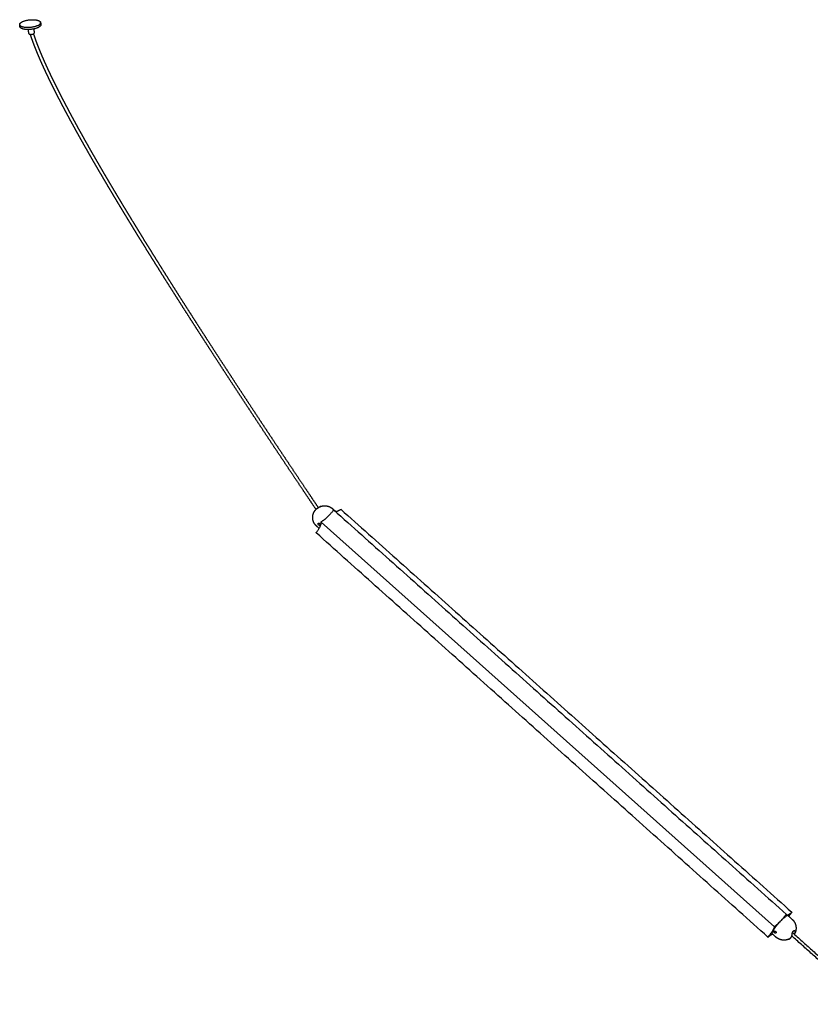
# Model space of a CAD drawing. Header units: millimetres. Extents: x 2945 to 7288, y 1104 to 2933.
# Tile 10 of 12: x 5694 to 6124, y 2398 to 2933. Entities that reach past the tile are written whole.
import ezdxf

# ---------------------------------------------------------------- set-up
doc = ezdxf.new("R2010")
doc.units = ezdxf.units.MM
doc.layers.add('Layer 01', color=7, linetype='Continuous')
doc.layers.add('Make2D$Visible$Curvas', color=7, linetype='Continuous')

msp = doc.modelspace()

# ---------------------------------------------------------------- linework, layer by layer
at = {"layer": 'Layer 01'}
msp.add_line((5857.64, 2659.99), (6104.12, 2439.86), dxfattribs=at)
at = {"layer": 'Make2D$Visible$Curvas', "color": 7, "lineweight": -3}
for points, weights, degree, knots in [([(5693.71, 2930.47), (5693.58, 2931.36), (5695.27, 2932.16), (5699.18, 2934.01), (5703.3, 2932.94), (5704.96, 2932.51), (5705.08, 2931.69)], [3681.97431059, 3662.80369797, 4319.48684161, 3059.50915529, 4322.57746777, 3705.9924066, 3685.8420139], 2, [-38.547654, -38.547654, -38.547654, -30.630528, -30.630528, -15.315264, -15.315264, -7.874072, -7.874072, -7.874072]), ([(5703.54, 2930.01), (5699.62, 2928.14), (5695.48, 2929.22), (5694.12, 2929.57), (5693.79, 2930.22)], [4311.04309392, 3043.19708736, 4307.95246777, 3793.72055545, 3701.55600591], 2, [-61.261057, -61.261057, -61.261057, -45.945793, -45.945793, -39.689284, -39.689284, -39.689284]), ([(5703.69, 2928.95), (5699.78, 2927.08), (5695.64, 2928.16), (5693.99, 2928.59), (5693.87, 2929.41)], [4312.04309392, 3043.90419414, 4308.95246777, 3700.74675931, 3682.82803215], 2, [-61.261057, -61.261057, -61.261057, -45.945793, -45.945793, -38.547654, -38.547654, -38.547654]), ([(5698.72, 2925.65), (5698.78, 2925.3), (5699.68, 2925.26), (5700.58, 2925.21), (5701.24, 2925.53)], [4319.64972517, 3606.2405027, 4318.11489119, 3605.96072567, 4319.18243601], 2, [2.029344, 2.029344, 2.029344, 4.941663, 4.941663, 7.853982, 7.853982, 7.853982]), ([(5854.86, 2666.91), (5852.53, 2670.36), (5850.21, 2673.81), (5847.89, 2677.27), (5845.12, 2681.39), (5842.35, 2685.52), (5839.59, 2689.65), (5836.89, 2693.68), (5834.2, 2697.72), (5831.51, 2701.76), (5828.89, 2705.69), (5826.28, 2709.63), (5823.67, 2713.58), (5821.13, 2717.41), (5818.59, 2721.26), (5816.05, 2725.11), (5813.59, 2728.85), (5811.13, 2732.6), (5808.67, 2736.35), (5806.28, 2740), (5803.9, 2743.65), (5801.51, 2747.31), (5799.2, 2750.86), (5796.9, 2754.42), (5794.59, 2757.98), (5792.36, 2761.43), (5790.13, 2764.89), (5787.9, 2768.36), (5785.75, 2771.72), (5783.59, 2775.08), (5781.45, 2778.45), (5779.37, 2781.71), (5777.29, 2784.98), (5775.22, 2788.25), (5773.22, 2791.41), (5771.23, 2794.58), (5769.23, 2797.76), (5767.31, 2800.82), (5765.39, 2803.89), (5763.48, 2806.97), (5761.63, 2809.94), (5759.79, 2812.91), (5757.96, 2815.89), (5756.19, 2818.76), (5754.43, 2821.64), (5752.68, 2824.52), (5751.83, 2825.91), (5750.99, 2827.29), (5750.15, 2828.68), (5749.31, 2830.07), (5748.47, 2831.46), (5747.63, 2832.85), (5746.82, 2834.19), (5746.02, 2835.53), (5745.22, 2836.87), (5744.42, 2838.21), (5743.62, 2839.55), (5742.82, 2840.89), (5742.05, 2842.18), (5741.29, 2843.47), (5740.53, 2844.76), (5739.77, 2846.05), (5739, 2847.34), (5738.25, 2848.63), (5737.52, 2849.87), (5736.8, 2851.11), (5736.07, 2852.35), (5735.35, 2853.59), (5734.63, 2854.84), (5733.91, 2856.08), (5733.22, 2857.27), (5732.54, 2858.46), (5731.86, 2859.65), (5731.17, 2860.84), (5730.49, 2862.04), (5729.81, 2863.23), (5729.17, 2864.37), (5728.52, 2865.51), (5727.88, 2866.65), (5727.24, 2867.79), (5726.59, 2868.94), (5725.96, 2870.08), (5725.35, 2871.17), (5724.74, 2872.26), (5724.14, 2873.35), (5723.54, 2874.44), (5722.94, 2875.54), (5722.34, 2876.63), (5721.77, 2877.67), (5721.2, 2878.71), (5720.64, 2879.75), (5720.08, 2880.8), (5719.52, 2881.84), (5718.96, 2882.89), (5718.69, 2883.39), (5718.42, 2883.89), (5718.16, 2884.39), (5717.89, 2884.89), (5717.62, 2885.4), (5717.36, 2885.9), (5717.1, 2886.39), (5716.84, 2886.88), (5716.59, 2887.37), (5716.33, 2887.86), (5716.08, 2888.35), (5715.82, 2888.84), (5715.57, 2889.32), (5715.32, 2889.79), (5715.08, 2890.27), (5714.83, 2890.75), (5714.59, 2891.23), (5714.34, 2891.7), (5713.87, 2892.63), (5713.39, 2893.56), (5712.92, 2894.49), (5712.69, 2894.95), (5712.47, 2895.4), (5712.24, 2895.85), (5712.01, 2896.3), (5711.79, 2896.75), (5711.56, 2897.21), (5711.35, 2897.65), (5711.13, 2898.09), (5710.91, 2898.53), (5710.7, 2898.97), (5710.48, 2899.41), (5710.27, 2899.85), (5710.06, 2900.27), (5709.85, 2900.7), (5709.64, 2901.13), (5709.44, 2901.55), (5709.23, 2901.98), (5709.03, 2902.41), (5708.83, 2902.82), (5708.63, 2903.24), (5708.44, 2903.65), (5708.24, 2904.07), (5708.05, 2904.48), (5707.85, 2904.9), (5707.66, 2905.3), (5707.48, 2905.7), (5707.29, 2906.1), (5707.1, 2906.51), (5706.92, 2906.91), (5706.73, 2907.31), (5706.56, 2907.7), (5706.38, 2908.1), (5706.2, 2908.49), (5706.02, 2908.88), (5705.85, 2909.26), (5705.68, 2909.65), (5705.51, 2910.03), (5705.34, 2910.41), (5705.17, 2910.79), (5705.01, 2911.16), (5704.85, 2911.54), (5704.68, 2911.91), (5704.52, 2912.28), (5704.37, 2912.65), (5704.21, 2913.02), (5704.05, 2913.38), (5703.9, 2913.74), (5703.75, 2914.1), (5703.6, 2914.45), (5703.45, 2914.81), (5703.3, 2915.17), (5703.16, 2915.51), (5703.02, 2915.86), (5702.87, 2916.21), (5702.74, 2916.55), (5702.6, 2916.9), (5702.46, 2917.24), (5702.33, 2917.58), (5702.19, 2917.91), (5702.06, 2918.25), (5701.93, 2918.58), (5701.8, 2918.91), (5701.68, 2919.24), (5701.55, 2919.56), (5701.43, 2919.89), (5701.31, 2920.21), (5701.19, 2920.53), (5701.07, 2920.84), (5700.96, 2921.16), (5700.84, 2921.47), (5700.73, 2921.78), (5700.62, 2922.1), (5700.51, 2922.4), (5700.4, 2922.71), (5700.29, 2923.01), (5700.19, 2923.31), (5700.09, 2923.61), (5699.99, 2923.91), (5699.89, 2924.2), (5699.79, 2924.49), (5699.69, 2924.78), (5699.64, 2924.95), (5699.59, 2925.11), (5699.54, 2925.27)], [4411.00128956, 4410.11384553, 4409.22032479, 4408.32034839, 4407.24668064, 4406.16381821, 4405.07104097, 4404.00648389, 4402.93250315, 4401.84834045, 4400.79282842, 4399.72765843, 4398.65203109, 4397.60562503, 4396.54929843, 4395.48221057, 4394.44497639, 4393.39756273, 4392.33908151, 4391.31091864, 4390.27229931, 4389.22228483, 4388.20329314, 4387.1735451, 4386.13204885, 4385.1221891, 4384.10126736, 4383.06823039, 4382.06754767, 4381.05546525, 4380.03086705, 4379.03942771, 4378.03624441, 4377.02013001, 4376.03785489, 4375.04346859, 4374.03570612, 4373.06268937, 4372.07716102, 4371.0777729, 4370.11403267, 4369.13736503, 4368.14632796, 4367.19189297, 4366.22408188, 4365.24134809, 4364.76878416, 4364.29276472, 4363.81308599, 4363.33334865, 4362.84993566, 4362.36263215, 4361.89480114, 4361.42337654, 4360.94814597, 4360.47283698, 4359.99371974, 4359.51055988, 4359.0473706, 4358.58045223, 4358.10957696, 4357.6386635, 4357.16378151, 4356.68467801, 4356.22622602, 4355.76389673, 4355.29744481, 4354.83093893, 4354.3603031, 4353.88526341, 4353.43150287, 4352.9737071, 4352.51161081, 4352.04952026, 4351.58311237, 4351.11209049, 4350.66314434, 4350.20999295, 4349.75234952, 4349.29466171, 4348.83246972, 4348.36545111, 4347.92123001, 4347.47262083, 4347.01931191, 4346.56602049, 4346.10800251, 4345.64490812, 4345.20555271, 4344.76161567, 4344.3127582, 4343.86379982, 4343.40988861, 4342.95064088, 4342.73030249, 4342.50873071, 4342.28587824, 4342.06299663, 4341.83883068, 4341.61333097, 4341.39415403, 4341.17370998, 4340.9519505, 4340.73018661, 4340.50710845, 4340.28266414, 4340.06460859, 4339.84525812, 4339.62456167, 4339.40387586, 4339.18183614, 4338.95838978, 4338.52460957, 4338.08551158, 4337.64065742, 4337.42495334, 4337.20788421, 4336.98939372, 4336.77090977, 4336.55100239, 4336.32961303, 4336.11504991, 4335.89909257, 4335.6816831, 4335.46423355, 4335.24531843, 4335.02487619, 4334.81150888, 4334.5967036, 4334.38040066, 4334.16404649, 4333.94619559, 4333.7267829, 4333.51450755, 4333.30075514, 4333.08546334, 4332.87023492, 4332.65345471, 4332.43505621, 4332.22399141, 4332.01142333, 4331.79728572, 4331.58301069, 4331.36714299, 4331.14961288, 4330.93788459, 4330.72455949, 4330.50956946, 4330.29838225, 4330.08560422, 4329.8711622, 4329.6603946, 4329.44799575, 4329.23389538, 4329.02383856, 4328.81212268, 4328.5986737, 4328.38911697, 4328.1778888, 4327.96491461, 4327.75595923, 4327.54530451, 4327.3328746, 4327.12443108, 4326.91426709, 4326.70230624, 4326.49442598, 4326.28480255, 4326.07335794, 4325.86595231, 4325.6567787, 4325.44575804, 4325.23898305, 4325.03039816, 4324.81992546, 4324.61380965, 4324.40587431, 4324.1960382, 4323.99037015, 4323.78286905, 4323.57345414, 4323.36830372, 4323.16127822, 4322.95229898, 4322.74777543, 4322.54135328, 4322.33295209, 4322.12893093, 4321.92300081, 4321.71508105, 4321.51151688, 4321.30601112, 4321.09848625, 4320.89553866, 4320.69061028, 4320.48362534, 4320.37031146, 4320.25637633, 4320.14180686], 3, [4.980111, 4.980111, 4.980111, 4.980111, 27.237945, 27.237945, 27.237945, 53.791387, 53.791387, 53.791387, 79.65902, 79.65902, 79.65902, 104.842874, 104.842874, 104.842874, 129.34248, 129.34248, 129.34248, 153.156668, 153.156668, 153.156668, 176.288557, 176.288557, 176.288557, 198.736856, 198.736856, 198.736856, 220.503072, 220.503072, 220.503072, 241.587427, 241.587427, 241.587427, 261.98933, 261.98933, 261.98933, 281.711527, 281.711527, 281.711527, 300.753507, 300.753507, 300.753507, 319.116075, 319.116075, 319.116075, 336.800242, 336.800242, 336.800242, 345.303725, 345.303725, 345.303725, 353.808173, 353.808173, 353.808173, 361.972826, 361.972826, 361.972826, 370.13872, 370.13872, 370.13872, 377.966942, 377.966942, 377.966942, 385.795736, 385.795736, 385.795736, 393.287031, 393.287031, 393.287031, 400.779062, 400.779062, 400.779062, 407.93535, 407.93535, 407.93535, 415.09151, 415.09151, 415.09151, 421.912236, 421.912236, 421.912236, 428.733456, 428.733456, 428.733456, 435.221499, 435.221499, 435.221499, 441.709227, 441.709227, 441.709227, 447.864237, 447.864237, 447.864237, 454.020425, 454.020425, 454.020425, 456.973962, 456.973962, 456.973962, 459.92784, 459.92784, 459.92784, 462.798886, 462.798886, 462.798886, 465.669949, 465.669949, 465.669949, 468.459198, 468.459198, 468.459198, 471.248283, 471.248283, 471.248283, 476.662712, 476.662712, 476.662712, 479.287997, 479.287997, 479.287997, 481.91318, 481.91318, 481.91318, 484.457306, 484.457306, 484.457306, 487.001821, 487.001821, 487.001821, 489.464666, 489.464666, 489.464666, 491.927985, 491.927985, 491.927985, 494.311062, 494.311062, 494.311062, 496.693462, 496.693462, 496.693462, 498.995741, 498.995741, 498.995741, 501.299329, 501.299329, 501.299329, 503.541552, 503.541552, 503.541552, 505.744012, 505.744012, 505.744012, 507.908511, 507.908511, 507.908511, 510.032117, 510.032117, 510.032117, 512.116943, 512.116943, 512.116943, 514.162302, 514.162302, 514.162302, 516.169156, 516.169156, 516.169156, 518.137203, 518.137203, 518.137203, 520.067457, 520.067457, 520.067457, 521.958827, 521.958827, 521.958827, 523.811028, 523.811028, 523.811028, 525.626197, 525.626197, 525.626197, 527.404175, 527.404175, 527.404175, 529.144142, 529.144142, 529.144142, 530.847317, 530.847317, 530.847317, 532.514514, 532.514514, 532.514514, 534.144806, 534.144806, 534.144806, 535.037204, 535.037204, 535.037204, 535.037204]), ([(5701.17, 2925.5), (5701.2, 2925.41), (5701.23, 2925.32), (5701.26, 2925.22), (5701.36, 2924.94), (5701.45, 2924.65), (5701.55, 2924.36), (5701.65, 2924.07), (5701.75, 2923.77), (5701.85, 2923.48), (5701.96, 2923.18), (5702.06, 2922.88), (5702.17, 2922.58), (5702.28, 2922.27), (5702.39, 2921.96), (5702.5, 2921.66), (5702.62, 2921.34), (5702.73, 2921.03), (5702.85, 2920.71), (5702.97, 2920.39), (5703.09, 2920.07), (5703.22, 2919.75), (5703.34, 2919.43), (5703.47, 2919.1), (5703.6, 2918.77), (5703.73, 2918.44), (5703.86, 2918.11), (5703.99, 2917.78), (5704.13, 2917.44), (5704.26, 2917.1), (5704.4, 2916.76), (5704.54, 2916.41), (5704.68, 2916.07), (5704.83, 2915.72), (5704.97, 2915.37), (5705.12, 2915.02), (5705.27, 2914.66), (5705.42, 2914.3), (5705.57, 2913.95), (5705.72, 2913.59), (5705.88, 2913.22), (5706.04, 2912.86), (5706.19, 2912.49), (5706.36, 2912.12), (5706.52, 2911.75), (5706.68, 2911.38), (5706.85, 2911), (5707.01, 2910.62), (5707.18, 2910.25), (5707.35, 2909.86), (5707.53, 2909.48), (5707.7, 2909.09), (5707.88, 2908.7), (5708.05, 2908.31), (5708.23, 2907.92), (5708.41, 2907.52), (5708.6, 2907.12), (5708.78, 2906.72), (5708.97, 2906.32), (5709.15, 2905.92), (5709.34, 2905.52), (5709.54, 2905.11), (5709.73, 2904.7), (5709.92, 2904.28), (5710.12, 2903.87), (5710.32, 2903.46), (5710.51, 2903.05), (5710.72, 2902.62), (5710.92, 2902.19), (5711.13, 2901.77), (5711.33, 2901.34), (5711.54, 2900.92), (5711.74, 2900.49), (5711.96, 2900.05), (5712.17, 2899.62), (5712.39, 2899.18), (5712.6, 2898.74), (5712.82, 2898.3), (5713.04, 2897.86), (5713.26, 2897.41), (5713.49, 2896.96), (5713.71, 2896.51), (5713.94, 2896.06), (5714.16, 2895.61), (5714.39, 2895.16), (5714.86, 2894.23), (5715.33, 2893.31), (5715.8, 2892.38), (5716.05, 2891.9), (5716.29, 2891.43), (5716.54, 2890.95), (5716.78, 2890.47), (5717.03, 2890), (5717.28, 2889.52), (5717.53, 2889.03), (5717.79, 2888.55), (5718.04, 2888.06), (5718.3, 2887.57), (5718.55, 2887.08), (5718.81, 2886.59), (5719.08, 2886.09), (5719.34, 2885.59), (5719.61, 2885.09), (5719.87, 2884.59), (5720.14, 2884.09), (5720.41, 2883.59), (5720.96, 2882.54), (5721.52, 2881.5), (5722.08, 2880.46), (5722.64, 2879.42), (5723.21, 2878.38), (5723.78, 2877.35), (5724.37, 2876.25), (5724.97, 2875.16), (5725.57, 2874.07), (5726.18, 2872.98), (5726.78, 2871.89), (5727.39, 2870.81), (5728.02, 2869.66), (5728.66, 2868.52), (5729.3, 2867.38), (5729.95, 2866.24), (5730.59, 2865.11), (5731.24, 2863.97), (5731.91, 2862.78), (5732.59, 2861.58), (5733.27, 2860.39), (5733.96, 2859.21), (5734.64, 2858.02), (5735.33, 2856.83), (5736.04, 2855.59), (5736.76, 2854.35), (5737.48, 2853.11), (5738.21, 2851.87), (5738.93, 2850.63), (5739.65, 2849.39), (5740.41, 2848.1), (5741.17, 2846.81), (5741.93, 2845.52), (5742.69, 2844.23), (5743.46, 2842.95), (5744.22, 2841.66), (5745.02, 2840.32), (5745.82, 2838.98), (5746.62, 2837.64), (5747.42, 2836.3), (5748.22, 2834.97), (5749.03, 2833.63), (5749.86, 2832.24), (5750.7, 2830.85), (5751.54, 2829.46), (5752.38, 2828.07), (5753.22, 2826.69), (5754.07, 2825.3), (5755.82, 2822.42), (5757.58, 2819.55), (5759.35, 2816.68), (5761.18, 2813.7), (5763.02, 2810.73), (5764.86, 2807.77), (5766.77, 2804.69), (5768.69, 2801.62), (5770.61, 2798.56), (5772.6, 2795.39), (5774.59, 2792.22), (5776.59, 2789.06), (5778.66, 2785.79), (5780.73, 2782.52), (5782.81, 2779.26), (5784.96, 2775.9), (5787.11, 2772.53), (5789.26, 2769.18), (5791.49, 2765.71), (5793.72, 2762.26), (5795.95, 2758.8), (5798.25, 2755.24), (5800.56, 2751.69), (5802.87, 2748.14), (5805.25, 2744.48), (5807.63, 2740.83), (5810.02, 2737.18), (5812.47, 2733.43), (5814.93, 2729.69), (5817.4, 2725.94), (5819.93, 2722.1), (5822.47, 2718.25), (5825.01, 2714.41), (5827.62, 2710.47), (5830.23, 2706.53), (5832.85, 2702.6), (5835.54, 2698.56), (5838.23, 2694.53), (5840.92, 2690.5), (5843.68, 2686.37), (5846.45, 2682.24), (5849.22, 2678.12), (5851.53, 2674.67), (5853.85, 2671.22), (5856.17, 2667.78)], [4320.89389575, 4320.95931336, 4321.02451036, 4321.08948926, 4321.294904, 4321.49817013, 4321.69937313, 4321.90538625, 4322.10929596, 4322.31118977, 4322.51765362, 4322.72205383, 4322.92447591, 4323.13147398, 4323.33642724, 4323.53941977, 4323.74704702, 4323.95265902, 4324.15634177, 4324.36445443, 4324.57059759, 4324.77485753, 4324.98343788, 4325.1900695, 4325.3948348, 4325.60409587, 4325.8114241, 4326.01690234, 4326.22675475, 4326.43471826, 4326.6408771, 4326.8511944, 4327.05965439, 4327.26633678, 4327.47720962, 4327.6862515, 4327.89354285, 4328.10492244, 4328.31449713, 4328.52234418, 4328.73430398, 4328.94448919, 4329.15297838, 4329.36544727, 4329.57615916, 4329.7851881, 4329.9983409, 4330.20976804, 4330.41954446, 4330.63307132, 4330.84491368, 4331.0551453, 4331.26924967, 4331.48167069, 4331.69247766, 4331.90914379, 4332.12412926, 4332.33750666, 4332.55082279, 4332.76255396, 4332.97276744, 4333.19035703, 4333.40631404, 4333.62070588, 4333.83522727, 4334.04819609, 4334.25967649, 4334.47833084, 4334.69541125, 4334.91098372, 4335.12656368, 4335.34063535, 4335.55325934, 4335.77298953, 4335.99118239, 4336.20790062, 4336.4246307, 4336.63989963, 4336.85376626, 4337.07448651, 4337.29371641, 4337.51151523, 4337.72936656, 4337.94578903, 4338.16083969, 4338.60447936, 4339.04233113, 4339.47483831, 4339.69769144, 4339.91913211, 4340.13921365, 4340.35934241, 4340.57811996, 4340.79559798, 4341.01948298, 4341.24199696, 4341.46319227, 4341.684416, 4341.90431999, 4342.12295304, 4342.3479247, 4342.57155852, 4342.79390444, 4343.01625076, 4343.23731282, 4343.45713828, 4343.91540483, 4344.36831848, 4344.81626571, 4345.26421834, 4345.70723769, 4346.14566472, 4346.60787898, 4347.06500535, 4347.51739575, 4347.96989066, 4348.41767683, 4348.86106757, 4349.32729424, 4349.78868632, 4350.24556778, 4350.70247702, 4351.15488803, 4351.60308886, 4352.0733961, 4352.53908394, 4353.00045019, 4353.46188239, 4353.91900994, 4354.37209904, 4354.84649224, 4355.31647803, 4355.78233118, 4356.24818114, 4356.70990581, 4357.16775127, 4357.64626856, 4358.12056217, 4358.5908857, 4359.06121409, 4359.52758402, 4359.99022386, 4360.47285111, 4360.95143457, 4361.42620906, 4361.90094192, 4362.37186803, 4362.83920027, 4363.32601893, 4363.80894662, 4364.2881985, 4364.7674234, 4365.2429889, 4365.71509908, 4366.69698102, 4367.66393589, 4368.61751123, 4369.60776916, 4370.58365532, 4371.54661234, 4372.54528707, 4373.53010125, 4374.50240335, 4375.50951209, 4376.50324506, 4377.48486728, 4378.50038228, 4379.50296737, 4380.49380968, 4381.51785795, 4382.52939231, 4383.52952857, 4384.56206089, 4385.58248026, 4386.59183963, 4387.63287274, 4388.6621602, 4389.68069352, 4390.73028295, 4391.76848001, 4392.79622295, 4393.8543142, 4394.90134078, 4395.93819029, 4397.00492052, 4398.06089243, 4399.10694621, 4400.18224582, 4401.247091, 4402.30228064, 4403.38614329, 4404.45982686, 4405.52408916, 4406.61659199, 4407.69918286, 4408.77258135, 4409.67118322, 4410.56334805, 4411.44945302], 3, [5.576179, 5.576179, 5.576179, 5.576179, 6.08399, 6.08399, 6.08399, 7.689028, 7.689028, 7.689028, 9.332131, 9.332131, 9.332131, 11.012316, 11.012316, 11.012316, 12.730321, 12.730321, 12.730321, 14.487292, 14.487292, 14.487292, 16.282363, 16.282363, 16.282363, 18.115326, 18.115326, 18.115326, 19.988245, 19.988245, 19.988245, 21.900801, 21.900801, 21.900801, 23.851866, 23.851866, 23.851866, 25.842409, 25.842409, 25.842409, 27.872096, 27.872096, 27.872096, 29.941845, 29.941845, 29.941845, 32.050945, 32.050945, 32.050945, 34.201466, 34.201466, 34.201466, 36.390467, 36.390467, 36.390467, 38.619713, 38.619713, 38.619713, 40.910668, 40.910668, 40.910668, 43.200968, 43.200968, 43.200968, 45.5716, 45.5716, 45.5716, 47.943493, 47.943493, 47.943493, 50.39582, 50.39582, 50.39582, 52.848206, 52.848206, 52.848206, 55.382433, 55.382433, 55.382433, 57.916756, 57.916756, 57.916756, 60.532294, 60.532294, 60.532294, 63.148376, 63.148376, 63.148376, 68.545084, 68.545084, 68.545084, 71.32564, 71.32564, 71.32564, 74.106732, 74.106732, 74.106732, 76.969757, 76.969757, 76.969757, 79.833105, 79.833105, 79.833105, 82.779393, 82.779393, 82.779393, 85.725654, 85.725654, 85.725654, 91.867594, 91.867594, 91.867594, 98.009467, 98.009467, 98.009467, 104.4844, 104.4844, 104.4844, 110.960597, 110.960597, 110.960597, 117.770266, 117.770266, 117.770266, 124.580261, 124.580261, 124.580261, 131.725943, 131.725943, 131.725943, 138.872464, 138.872464, 138.872464, 146.354951, 146.354951, 146.354951, 153.837322, 153.837322, 153.837322, 161.657386, 161.657386, 161.657386, 169.477425, 169.477425, 169.477425, 177.635305, 177.635305, 177.635305, 185.792428, 185.792428, 185.792428, 194.289494, 194.289494, 194.289494, 202.786024, 202.786024, 202.786024, 220.456933, 220.456933, 220.456933, 238.807203, 238.807203, 238.807203, 257.837746, 257.837746, 257.837746, 277.54928, 277.54928, 277.54928, 297.94122, 297.94122, 297.94122, 319.016244, 319.016244, 319.016244, 340.773704, 340.773704, 340.773704, 363.21377, 363.21377, 363.21377, 386.337906, 386.337906, 386.337906, 410.144779, 410.144779, 410.144779, 434.637471, 434.637471, 434.637471, 459.814783, 459.814783, 459.814783, 485.676215, 485.676215, 485.676215, 512.223772, 512.223772, 512.223772, 534.448105, 534.448105, 534.448105, 534.448105]), ([(5853.64, 2665.15), (5853.7, 2665.28), (5853.77, 2665.42), (5853.84, 2665.55), (5854.08, 2665.98), (5854.37, 2666.39), (5854.72, 2666.77), (5854.74, 2666.79), (5854.75, 2666.8)], [4409.10838536, 4409.12662187, 4409.14670064, 4409.16858406, 4409.24064157, 4409.33192022, 4409.44542865, 4409.45034953, 4409.45530397], 3, [0, 0, 0, 0, 0.809258, 0.809258, 0.809258, 3.475423, 3.475423, 3.59538, 3.59538, 3.59538, 3.59538]), ([(5856.66, 2668.09), (5856.62, 2668.06), (5856.57, 2668.03), (5856.46, 2667.96), (5856.41, 2667.92), (5856.23, 2667.81), (5856.11, 2667.74), (5855.93, 2667.63), (5855.88, 2667.59), (5855.76, 2667.52), (5855.71, 2667.49), (5855.6, 2667.43), (5855.55, 2667.4), (5855.46, 2667.35), (5855.42, 2667.32), (5855.38, 2667.3)], [4408.04576386, 4407.95345706, 4407.87230605, 4407.73096686, 4407.67046341, 4407.52795712, 4407.48166607, 4407.48401116, 4407.49667256, 4407.54390041, 4407.57819079, 4407.66719693, 4407.72230754, 4407.84931174, 4407.92149013, 4408.00248609], 3, [0, 0, 0, 0, 0.37557, 0.37557, 0.75114, 0.75114, 1.502279, 1.502279, 1.877849, 1.877849, 2.253419, 2.253419, 2.628989, 2.628989, 3.004559, 3.004559, 3.004559, 3.004559]), ([(5857.27, 2668.48), (5857.28, 2668.48), (5857.28, 2668.48), (5857.28, 2668.48), (5857.27, 2668.47), (5857.25, 2668.45), (5857.23, 2668.44), (5857.18, 2668.41), (5857.15, 2668.4), (5857.08, 2668.35), (5857.04, 2668.33), (5856.99, 2668.3)], [4410.30970242, 4410.24644862, 4410.18214384, 4409.99374645, 4409.87086029, 4409.62540126, 4409.50152292, 4409.26030068, 4409.14469576, 4408.923662, 4408.81758997, 4408.72076386], 3, [1.303791, 1.303791, 1.303791, 1.303791, 1.503353, 1.503353, 1.879191, 1.879191, 2.255029, 2.255029, 2.630868, 2.630868, 3.006706, 3.006706, 3.006706, 3.006706]), ([(5857.03, 2668.34), (5857.11, 2668.39), (5857.17, 2668.42), (5857.24, 2668.46), (5857.26, 2668.47), (5857.27, 2668.48)], [4411.37748609, 4411.21522041, 4411.02615307, 4410.65165927, 4410.4847031, 4410.30970242], 3, [0, 0, 0, 0, 0.751676, 0.751676, 1.303791, 1.303791, 1.303791, 1.303791]), ([(5857.27, 2668.48), (5857.33, 2668.5), (5857.39, 2668.52), (5857.98, 2668.72), (5858.53, 2668.83), (5859.09, 2668.87), (5859.16, 2668.87), (5859.24, 2668.88), (5859.42, 2668.88), (5859.52, 2668.88), (5859.61, 2668.88), (5860.57, 2668.88), (5861.52, 2668.66), (5862.39, 2668.26), (5862.68, 2668.12), (5862.97, 2667.96), (5863.24, 2667.77), (5863.35, 2667.71), (5863.45, 2667.64), (5863.69, 2667.45), (5863.84, 2667.33), (5863.98, 2667.2)], [4410.30970474, 4410.32984468, 4410.35013063, 4410.55600174, 4410.75151428, 4410.95227675, 4410.98014659, 4411.00809865, 4411.07135168, 4411.10668705, 4411.14209887, 4411.48911531, 4411.83869071, 4412.16592446, 4412.278188, 4412.38717269, 4412.49194508, 4412.53132522, 4412.57008615, 4412.66642661, 4412.72305585, 4412.77790768], 3, [2.467338, 2.467338, 2.467338, 2.467338, 2.794004, 2.794004, 5.759737, 5.759737, 5.759737, 6.171053, 6.171053, 6.688223, 6.688223, 6.688223, 11.778789, 11.778789, 11.778789, 13.519774, 13.519774, 13.519774, 14.17406, 14.17406, 15.174469, 15.174469, 15.174469, 15.174469]), ([(5855.2, 2657.78), (5854.8, 2658.14), (5854.44, 2658.55), (5853.82, 2659.47), (5853.57, 2659.99), (5853.39, 2660.53), (5853.35, 2660.65), (5853.31, 2660.77), (5853.23, 2661.07), (5853.19, 2661.25), (5853.16, 2661.43), (5853.09, 2661.81), (5853.06, 2662.19), (5853.06, 2662.58), (5853.07, 2663.47), (5853.27, 2664.34), (5853.64, 2665.15)], [4409.916017, 4409.75984886, 4409.61895466, 4409.3637703, 4409.25389845, 4409.16992353, 4409.15187681, 4409.13505083, 4409.09590963, 4409.07520113, 4409.0573996, 4409.02069885, 4408.9964669, 4408.98499549, 4408.9585074, 4409.0004448, 4409.10838536], 3, [0, 0, 0, 0, 2.855646, 2.855646, 5.953853, 5.953853, 5.953853, 6.618843, 6.618843, 7.623928, 7.623928, 7.623928, 9.697086, 9.697086, 9.697086, 14.500816, 14.500816, 14.500816, 14.500816]), ([(5864.25, 2666.36), (5864.34, 2666.47), (5864.43, 2666.54), (5864.53, 2666.61), (5864.56, 2666.58)], [4399.55825068, 3920.45167761, 4399.6830555, 3920.75919227, 4400.10631], 2, [-1.0471976, -1.0471976, -1.0471976, -0.5761886, -0.5761886, -0.1051796, -0.1051796, -0.1051796]), ([(5856.59, 2658.23), (5856.56, 2658.23), (5856.54, 2658.24), (5856.45, 2658.29), (5856.38, 2658.34), (5856.25, 2658.46), (5856.18, 2658.52), (5856.08, 2658.67), (5856.03, 2658.76), (5855.97, 2658.92), (5855.96, 2659), (5855.95, 2659.15), (5855.96, 2659.21), (5855.99, 2659.27)], [4403.07162647, 4403.0969692, 4403.12044214, 4403.20623059, 4403.25051278, 4403.29199676, 4403.28844532, 4403.23542296, 4403.18585941, 4403.05179225, 4402.96632032, 4402.77726413, 4402.67196903, 4402.56462095], 3, [1.31982, 1.31982, 1.31982, 1.31982, 1.483179, 1.483179, 1.977572, 1.977572, 2.471965, 2.471965, 2.966358, 2.966358, 3.460751, 3.460751, 3.955144, 3.955144, 3.955144, 3.955144]), ([(5856.11, 2659.41), (5856.11, 2659.41), (5856.11, 2659.41), (5856.16, 2659.44), (5856.23, 2659.46), (5856.36, 2659.46), (5856.44, 2659.45), (5856.59, 2659.39), (5856.66, 2659.34), (5856.76, 2659.25), (5856.79, 2659.22), (5856.85, 2659.15), (5856.87, 2659.11), (5856.95, 2659), (5856.98, 2658.91), (5857.03, 2658.74), (5857.04, 2658.66), (5857.04, 2658.54), (5857.04, 2658.5), (5857.02, 2658.43), (5857.01, 2658.4), (5857, 2658.37)], [4402.25589306, 4402.25363899, 4402.25138746, 4402.14771057, 4402.05272359, 4401.88756745, 4401.81635478, 4401.70720014, 4401.66806451, 4401.63741519, 4401.63166984, 4401.62980516, 4401.63352855, 4401.65908258, 4401.69479454, 4401.80369025, 4401.87496989, 4402.00361103, 4402.04939914, 4402.1469631, 4402.1991128, 4402.25212095], 3, [0.482857, 0.482857, 0.482857, 0.482857, 0.493806, 0.493806, 0.987612, 0.987612, 1.481418, 1.481418, 1.975223, 1.975223, 2.222126, 2.222126, 2.469029, 2.469029, 2.962835, 2.962835, 3.456641, 3.456641, 3.703544, 3.703544, 3.950447, 3.950447, 3.950447, 3.950447]), ([(5856.89, 2658.24), (5856.89, 2658.24), (5856.88, 2658.24), (5856.84, 2658.21), (5856.78, 2658.2), (5856.67, 2658.2), (5856.63, 2658.21), (5856.59, 2658.23)], [4402.57457691, 4402.57706701, 4402.57955543, 4402.69223386, 4402.80105256, 4402.96123883, 4403.02027167, 4403.07162647], 3, [0.4832364, 0.4832364, 0.4832364, 0.4832364, 0.494393, 0.494393, 0.9887861, 0.9887861, 1.3198196, 1.3198196, 1.3198196, 1.3198196]), ([(5857.64, 2659.99), (5857.63, 2660.04), (5857.73, 2660.17), (5857.82, 2660.29), (5857.93, 2660.36)], [4394.58276973, 3805.58594263, 4394.25801021, 3805.49219263, 4394.42038997], 2, [-1.047198, -1.047198, -1.047198, -0.523599, -0.523599, 0, 0, 0]), ([(6111.58, 2445.98), (6111.05, 2446.46), (6108.05, 2443.5), (6105.03, 2440.54), (6103.41, 2437.95)], [4337.12165768, 3568.50904912, 4325.6540379, 3562.42736752, 4327.09587095], 2, [8.440896, 8.440896, 8.440896, 22.284606, 22.284606, 36.128316, 36.128316, 36.128316]), ([(6110.71, 2446.65), (6110.69, 2446.67), (6110.6, 2446.59), (6110.52, 2446.51), (6110.43, 2446.41)], [4325.10631, 3853.92587611, 4324.6830555, 3853.61836145, 4324.55825068], 2, [0.1051796, 0.1051796, 0.1051796, 0.5761886, 0.5761886, 1.0471976, 1.0471976, 1.0471976]), ([(6113.77, 2444.03), (6114.18, 2443.67), (6114.54, 2443.25), (6115.11, 2442.39), (6115.34, 2441.94), (6115.52, 2441.47), (6115.56, 2441.34), (6115.61, 2441.21), (6115.65, 2441.08), (6115.76, 2440.71), (6115.84, 2440.34), (6115.93, 2439.52), (6115.94, 2439.08), (6115.9, 2438.65), (6115.85, 2438.05), (6115.71, 2437.46), (6115.5, 2436.9), (6115.36, 2436.54), (6115.2, 2436.19), (6115, 2435.86)], [4336.46540768, 4336.49637862, 4336.51215944, 4336.51256129, 4336.49974303, 4336.47416715, 4336.46698173, 4336.45879819, 4336.44962956, 4336.42466005, 4336.39244602, 4336.30850961, 4336.25482602, 4336.19311714, 4336.10887299, 4336.01035222, 4335.90031188, 4335.82932863, 4335.75392962, 4335.67500719], 3, [0, 0, 0, 0, 2.894968, 2.894968, 5.541057, 5.541057, 5.541057, 6.283635, 6.283635, 6.283635, 8.307502, 8.307502, 10.629495, 10.629495, 10.629495, 13.803469, 13.803469, 13.803469, 15.850455, 15.850455, 15.850455, 15.850455]), ([(6104.91, 2436.48), (6104.89, 2436.46), (6104.87, 2436.44), (6104.79, 2436.41), (6104.72, 2436.4), (6104.59, 2436.41), (6104.51, 2436.44), (6104.36, 2436.51), (6104.29, 2436.57), (6104.15, 2436.69), (6104.09, 2436.76), (6103.99, 2436.91), (6103.94, 2436.99), (6103.89, 2437.15), (6103.88, 2437.22), (6103.88, 2437.36), (6103.9, 2437.43), (6103.93, 2437.48)], [4326.80389304, 4326.85543674, 4326.90720411, 4327.06837636, 4327.17715026, 4327.36886644, 4327.45308537, 4327.5818127, 4327.62592854, 4327.66704986, 4327.66331105, 4327.60997903, 4327.5602766, 4327.42595971, 4327.34039472, 4327.15115303, 4327.04561223, 4326.93962095], 3, [0.265374, 0.265374, 0.265374, 0.265374, 0.494393, 0.494393, 0.988786, 0.988786, 1.483179, 1.483179, 1.977572, 1.977572, 2.471965, 2.471965, 2.966358, 2.966358, 3.460751, 3.460751, 3.955144, 3.955144, 3.955144, 3.955144]), ([(6103.93, 2437.48), (6103.95, 2437.51), (6103.97, 2437.53), (6104, 2437.56), (6104, 2437.56), (6104, 2437.56)], [4326.93962095, 4326.8866128, 4326.83241805, 4326.77534332, 4326.7710572, 4326.76677818], 3, [0, 0, 0, 0, 0.2469029, 0.2469029, 0.2669861, 0.2669861, 0.2669861, 0.2669861]), ([(6104.28, 2440.03), (6104.19, 2439.95), (6104.09, 2439.83), (6103.99, 2439.71), (6103.99, 2439.67)], [4319.42038997, 3740.54028735, 4319.25801021, 3740.63403735, 4319.58276973], 2, [0, 0, 0, 0.523599, 0.523599, 1.047198, 1.047198, 1.047198]), ([(6104, 2437.56), (6104.02, 2437.58), (6104.05, 2437.59), (6104.13, 2437.63), (6104.2, 2437.65), (6104.33, 2437.64), (6104.38, 2437.63), (6104.43, 2437.62)], [4326.76677818, 4326.71845089, 4326.6710288, 4326.52299344, 4326.42880742, 4326.28951364, 4326.23983583, 4326.19664939], 3, [0.266986, 0.266986, 0.266986, 0.266986, 0.493806, 0.493806, 0.987612, 0.987612, 1.316338, 1.316338, 1.316338, 1.316338]), ([(6104.43, 2437.62), (6104.46, 2437.61), (6104.49, 2437.6), (6104.55, 2437.57), (6104.59, 2437.55), (6104.66, 2437.5), (6104.7, 2437.47), (6104.8, 2437.38), (6104.86, 2437.31), (6104.96, 2437.15), (6105, 2437.07), (6105.04, 2436.9), (6105.05, 2436.82), (6105.03, 2436.67), (6105.01, 2436.6), (6104.98, 2436.55)], [4326.19664939, 4326.17496201, 4326.15491166, 4326.10911642, 4326.08590495, 4326.04767719, 4326.03270036, 4326.00215234, 4326.00013818, 4326.03408903, 4326.07045486, 4326.17798165, 4326.24974707, 4326.42121448, 4326.51974752, 4326.62712095], 3, [1.316338, 1.316338, 1.316338, 1.316338, 1.481418, 1.481418, 1.728321, 1.728321, 1.975223, 1.975223, 2.469029, 2.469029, 2.962835, 2.962835, 3.456641, 3.456641, 3.950447, 3.950447, 3.950447, 3.950447]), ([(6113.88, 2436.2), (6113.89, 2436.26), (6113.89, 2436.32), (6113.91, 2436.44), (6113.92, 2436.5), (6113.96, 2436.63), (6113.98, 2436.7), (6114.02, 2436.83), (6114.05, 2436.89), (6114.13, 2437.09), (6114.2, 2437.21), (6114.32, 2437.38), (6114.36, 2437.43), (6114.44, 2437.52), (6114.49, 2437.56), (6114.53, 2437.6)], [4329.11360702, 4329.04537653, 4328.98581577, 4328.88374692, 4328.84104768, 4328.77582536, 4328.75295769, 4328.72755261, 4328.72527653, 4328.75117236, 4328.81298894, 4328.97067089, 4329.03495325, 4329.18075062, 4329.26265751, 4329.35414029], 3, [0, 0, 0, 0, 0.37557, 0.37557, 0.75114, 0.75114, 1.12671, 1.12671, 1.502279, 1.502279, 2.253419, 2.253419, 2.628989, 2.628989, 3.004559, 3.004559, 3.004559, 3.004559]), ([(6114.82, 2437.85), (6114.86, 2437.88), (6114.9, 2437.91), (6114.98, 2437.95), (6115.01, 2437.96), (6115.06, 2437.97), (6115.07, 2437.97), (6115.09, 2437.97)], [4330.02914029, 4330.12679248, 4330.23207617, 4330.44859307, 4330.56049327, 4330.71990574, 4330.764089, 4330.80832562], 3, [0, 0, 0, 0, 0.3758382, 0.3758382, 0.7516764, 0.7516764, 0.8945422, 0.8945422, 0.8945422, 0.8945422]), ([(6115.09, 2437.97), (6115.11, 2437.98), (6115.13, 2437.97), (6115.17, 2437.96), (6115.2, 2437.95), (6115.27, 2437.89), (6115.31, 2437.82), (6115.36, 2437.65), (6115.36, 2437.56), (6115.36, 2437.44)], [4330.80832562, 4330.88046264, 4330.95274158, 4331.13946516, 4331.25383636, 4331.59440762, 4331.80397045, 4332.18775445, 4332.35191542, 4332.48860702], 3, [0.894542, 0.894542, 0.894542, 0.894542, 1.127515, 1.127515, 1.503353, 1.503353, 2.255029, 2.255029, 3.006706, 3.006706, 3.006706, 3.006706]), ([(6112.13, 2433.27), (6111.64, 2433.04), (6111.13, 2432.87), (6110.59, 2432.76), (6110.02, 2432.65), (6109.43, 2432.62), (6108.85, 2432.66), (6108.47, 2432.69), (6108.09, 2432.75), (6107.29, 2432.96), (6106.87, 2433.11), (6106.47, 2433.31), (6106.35, 2433.36), (6106.23, 2433.42), (6106.12, 2433.49), (6105.72, 2433.72), (6105.34, 2433.99), (6105, 2434.3)], [4334.81469509, 4334.69371523, 4334.57541564, 4334.46252389, 4334.34045766, 4334.22587946, 4334.12184265, 4334.05390634, 4333.99078481, 4333.86592547, 4333.80653558, 4333.75595715, 4333.74100537, 4333.72683785, 4333.71347423, 4333.66650636, 4333.62964763, 4333.603517], 3, [3.034984, 3.034984, 3.034984, 3.034984, 5.896745, 5.896745, 5.896745, 8.990994, 8.990994, 8.990994, 11.008994, 11.008994, 13.366621, 13.366621, 13.366621, 14.063018, 14.063018, 14.063018, 16.512638, 16.512638, 16.512638, 16.512638])]:
    msp.add_rational_spline(points, weights, degree=degree, knots=knots, dxfattribs=at)
for points, weights, degree in [([(5693.87, 2929.41), (5693.71, 2930.47)], [3682.82803215, 3681.97431059], 1), ([(5693.71, 2930.47), (5693.73, 2930.34), (5693.79, 2930.22)], [3681.97431059, 3684.73866616, 3701.55600591], 2), ([(5703.54, 2930.01), (5705.21, 2930.81), (5705.08, 2931.69)], [4311.04309392, 3664.51940526, 3685.8420139], 2), ([(5705.24, 2930.63), (5705.37, 2929.75), (5703.69, 2928.95)], [3686.69568428, 3665.3688194, 4312.04309392], 2), ([(5705.08, 2931.69), (5705.24, 2930.63)], [3685.8420139, 3686.69568428], 1), ([(5698.72, 2925.65), (5698.39, 2927.87)], [3687.69123652, 3685.89173935], 1), ([(5701.24, 2925.53), (5701.67, 2925.73), (5701.64, 2925.96)], [4319.18243601, 3970.04744575, 4320.87773125], 2), ([(5701.31, 2928.19), (5701.64, 2925.96)], [3686.88342144, 3688.68289095], 1), ([(5855.38, 2667.3), (5855.03, 2667.1), (5854.75, 2666.8)], [4408.00248609, 4387.40829394, 4409.45530397], 2), ([(5856.83, 2668.2), (5856.74, 2668.15), (5856.66, 2668.09)], [4408.37944293, 4407.29798627, 4408.04576386], 2), ([(5856.68, 2668.11), (5856.84, 2668.24), (5857.03, 2668.34)], [4328.53463973, 4363.94731183, 4411.37748609], 2), ([(5856.99, 2668.3), (5856.91, 2668.26), (5856.83, 2668.2)], [4408.72076386, 4407.63555616, 4408.37944293], 2), ([(5863.98, 2667.2), (5865.57, 2665.79)], [3769.03110145, 3768.60996377], 1), ([(5865.45, 2665.79), (5866.41, 2665.76), (5868.08, 2666.82)], [4249.75295352, 4142.66594132, 4415.26606145], 2), ([(5868.08, 2666.82), (5868.25, 2666.93)], [4415.26606145, 4415.62135187], 1), ([(5868.25, 2666.93), (5868.33, 2666.98), (5868.36, 2666.96)], [4415.62135187, 4035.89210365, 4416.00645822], 2), ([(5868.36, 2666.96), (6113.67, 2447.85)], [3771.68018205, 3707.62320742], 1), ([(5858.1, 2660.47), (5861.27, 2662.49), (5864.1, 2666.16)], [4394.77568039, 3811.61238315, 4399.64707329], 2), ([(5864.1, 2666.16), (5864.25, 2666.36)], [4399.64707329, 4399.55825068], 1), ([(5864.56, 2666.58), (5864.57, 2666.57), (5864.57, 2666.56)], [4400.10631, 4375.84180079, 4400.20776973], 2), ([(5864.56, 2666.58), (6110.71, 2446.65)], [3758.21125936, 3694.15238792], 1), ([(5855.19, 2654.58), (5858.01, 2658.25), (5857.66, 2659.9)], [4404.76966855, 3813.23618078, 4395.02688276], 2), ([(5856.55, 2656.57), (5855.2, 2657.78)], [3766.76880947, 3767.12949783], 1), ([(5855.99, 2659.27), (5856.02, 2659.33), (5856.06, 2659.38), (5856.11, 2659.41)], [4402.56462095, 4402.4596283, 4402.35529764, 4402.25589306], 3), ([(5857, 2658.37), (5856.97, 2658.32), (5856.93, 2658.27), (5856.89, 2658.24)], [4402.25212095, 4402.3557204, 4402.4667209, 4402.57457691], 3), ([(5857.66, 2659.9), (5857.64, 2659.99)], [4395.02688276, 4394.58276973], 1), ([(5857.93, 2660.36), (5858.1, 2660.47)], [4394.42038997, 4394.77568039], 1), ([(5854.96, 2654.19), (5854.92, 2654.23), (5855.04, 2654.38)], [4405.2815278, 3570.82803835, 4404.85849116], 2), ([(6100.65, 2434.31), (5854.96, 2654.19)], [3699.22673001, 3763.29693029], 1), ([(5855.04, 2654.38), (5855.19, 2654.58)], [4404.85849116, 4404.76966855], 1), ([(6113.43, 2447.67), (6111.24, 2445.84), (6110.79, 2446.24)], [4340.26606145, 3961.17990235, 4328.69416416], 2), ([(6111.99, 2445.62), (6112.62, 2446.5), (6113.41, 2447.47)], [4271.18760438, 4255.43387904, 4341.52207329], 2), ([(6113.41, 2447.47), (6113.57, 2447.67)], [4341.52207329, 4341.43325068], 1), ([(6113.58, 2447.8), (6113.43, 2447.67)], [4340.62135187, 4340.26606145], 1), ([(6113.64, 2447.77), (6113.61, 2447.73), (6113.57, 2447.67)], [4341.32111139, 4193.47823566, 4341.43325068], 2), ([(6113.67, 2447.85), (6113.65, 2447.86), (6113.58, 2447.8)], [4341.00645822, 3967.34444727, 4340.62135187], 2), ([(6113.64, 2447.77), (6113.68, 2447.84), (6113.67, 2447.85)], [4341.32111139, 4051.23249583, 4341.00645822], 2), ([(6110.27, 2446.21), (6107.3, 2442.55), (6104.44, 2440.16)], [4324.64707329, 3746.66047787, 4319.77568039], 2), ([(6110.43, 2446.41), (6110.27, 2446.21)], [4324.55825068, 4324.64707329], 1), ([(6110.79, 2446.24), (6110.51, 2446.5)], [3697.22657743, 3697.29899223], 1), ([(6110.79, 2446.24), (6110.68, 2446.34), (6110.71, 2446.57)], [4328.69416416, 4303.24600733, 4325.65188276], 2), ([(6110.71, 2446.64), (6110.71, 2446.65), (6110.71, 2446.65)], [4325.20776973, 4301.2562715, 4325.10631], 2), ([(6110.71, 2446.57), (6110.71, 2446.64)], [4325.65188276, 4325.20776973], 1), ([(6111.58, 2445.98), (6113.77, 2444.03)], [3704.41176977, 3703.85125512], 1), ([(6103.98, 2439.6), (6103.88, 2438.34), (6100.91, 2434.69)], [4320.02688276, 3748.2842755, 4329.76966855], 2), ([(6103.41, 2437.95), (6102.52, 2436.51), (6102.81, 2436.25)], [4327.09587095, 4045.7366821, 4334.259767], 2), ([(6103.99, 2439.67), (6103.98, 2439.6)], [4319.58276973, 4320.02688276], 1), ([(6104.44, 2440.16), (6104.28, 2440.03)], [4319.77568039, 4319.42038997], 1), ([(6104.98, 2436.55), (6104.96, 2436.52), (6104.94, 2436.5), (6104.91, 2436.48)], [4326.62712095, 4326.68474185, 4326.74416728, 4326.80389304], 3), ([(6113.99, 2436.75), (6155.87, 2399.32)], [3702.78233977, 3692.07805006], 1), ([(6114.53, 2437.6), (6114.61, 2437.66), (6114.68, 2437.72)], [4329.35414029, 4328.62118292, 4329.68634765], 2), ([(6114.68, 2437.72), (6114.75, 2437.79), (6114.82, 2437.85)], [4329.68634765, 4328.95875281, 4330.02914029], 2), ([(6115.36, 2437.44), (6115.32, 2436.56), (6114.98, 2435.87)], [4332.48860702, 4250.17570417, 4295.05238737], 2), ([(6100.75, 2434.49), (6100.63, 2434.34), (6100.65, 2434.31)], [4329.85849116, 3510.02972143, 4330.2815278], 2), ([(6100.65, 2434.31), (6100.67, 2434.3), (6100.74, 2434.36)], [4330.2815278, 3951.20981564, 4330.67038997], 2), ([(6100.74, 2434.36), (6100.9, 2434.49)], [4330.67038997, 4331.02568039], 1), ([(6100.91, 2434.69), (6100.75, 2434.49)], [4329.76966855, 4329.85849116], 1), ([(6100.9, 2434.49), (6102.4, 2435.75), (6103.13, 2435.97)], [4331.02568039, 4008.81269534, 4052.54934819], 2), ([(6105, 2434.3), (6102.81, 2436.25)], [3701.94025869, 3702.50085412], 1), ([(6112, 2433.21), (6112.07, 2433.24), (6112.13, 2433.27)], [4335.06425582, 4334.30556327, 4334.81469509], 2), ([(6112.13, 2433.27), (6113.79, 2434.05), (6113.88, 2436.2)], [4334.81469509, 3987.80375917, 4329.11360702], 2), ([(6113.47, 2434.45), (6113.45, 2434.44), (6113.42, 2434.43), (6113.39, 2434.42)], [4338.43925582, 4338.48653889, 4338.53081704, 4338.57211837], 3), ([(6113.46, 2434.53), (6113.47, 2434.45)], [4338.37238884, 4338.43925582], 1), ([(6113.92, 2434.68), (6113.71, 2434.55), (6113.47, 2434.45)], [4303.57975668, 4313.63538866, 4338.43925582], 2), ([(6155.21, 2397.76), (6113.64, 2434.93)], [3691.74279911, 3702.36765772], 1)]:
    msp.add_rational_spline(points, weights, degree=degree, dxfattribs=at)

doc.saveas('drawing.dxf')
